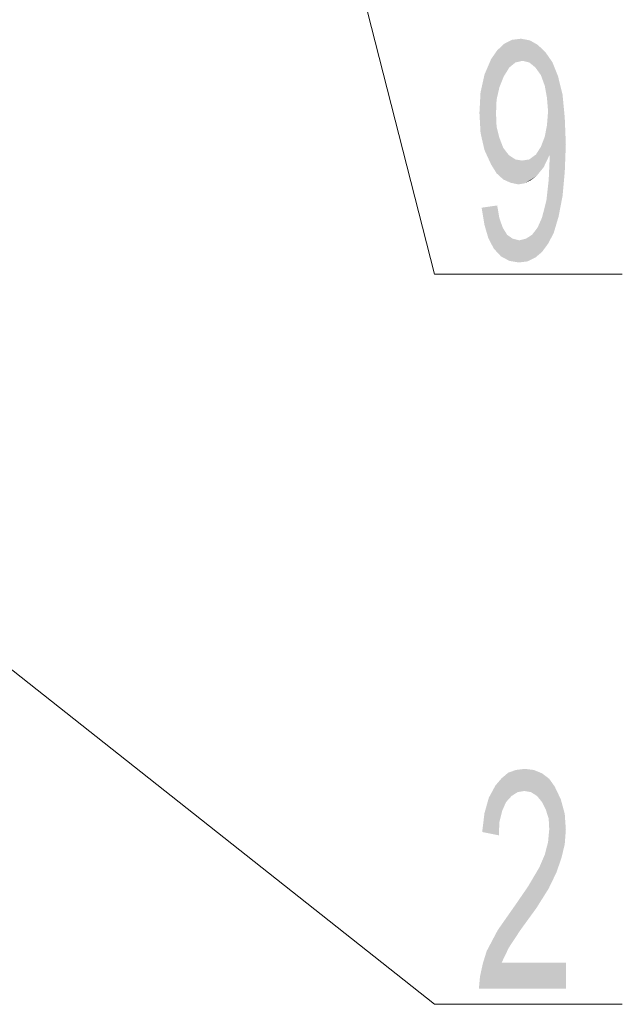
# Model space of a CAD drawing. Header units: millimetres. Extents: x -2603 to 1446, y -6775 to 6616.
# Tile 27 of 75: x -1004 to -916, y -5845 to -5703. Entities that reach past the tile are written whole.
import ezdxf

# ---------------------------------------------------------------- set-up
doc = ezdxf.new("R2010")
doc.units = ezdxf.units.MM
doc.layers.get('0').update_dxf_attribs({"color": 252})

msp = doc.modelspace()

# ---------------------------------------------------------------- hatches: boundary and pattern name
h = msp.add_hatch(color=7)
h.dxf.hatch_style = 2
h.paths.add_polyline_path([(-934.2, -5707), (-933.16, -5706.03), (-931.55, -5708.76)])
h = msp.add_hatch(color=7)
h.dxf.hatch_style = 2
h.paths.add_polyline_path([(-933.16, -5706.03), (-932.03, -5705.47), (-930.75, -5705.31)])
h = msp.add_hatch(color=7)
h.dxf.hatch_style = 2
h.paths.add_polyline_path([(-933.16, -5706.03), (-930.75, -5705.31), (-929.46, -5705.55)])
h = msp.add_hatch(color=7)
h.dxf.hatch_style = 2
h.paths.add_polyline_path([(-933.16, -5706.03), (-929.46, -5705.55), (-930.5, -5708.52)])
h = msp.add_hatch(color=7)
h.dxf.hatch_style = 2
h.paths.add_polyline_path([(-933.16, -5706.03), (-930.5, -5708.52), (-931.55, -5708.76)])
h = msp.add_hatch(color=7)
h.dxf.hatch_style = 2
h.paths.add_polyline_path([(-929.46, -5705.55), (-929.54, -5708.76), (-930.5, -5708.52)])
h = msp.add_hatch(color=7)
h.dxf.hatch_style = 2
h.paths.add_polyline_path([(-929.46, -5705.55), (-928.33, -5706.19), (-929.54, -5708.76)])
h = msp.add_hatch(color=7)
h.dxf.hatch_style = 2
h.paths.add_polyline_path([(-928.33, -5706.19), (-928.65, -5709.49), (-929.54, -5708.76)])
h = msp.add_hatch(color=7)
h.dxf.hatch_style = 2
h.paths.add_polyline_path([(-928.33, -5706.19), (-927.21, -5707.24), (-928.65, -5709.49)])
h = msp.add_hatch(color=7)
h.dxf.hatch_style = 2
h.paths.add_polyline_path([(-935.09, -5708.28), (-934.2, -5707), (-932.44, -5709.49)])
h = msp.add_hatch(color=7)
h.dxf.hatch_style = 2
h.paths.add_polyline_path([(-934.2, -5707), (-931.55, -5708.76), (-932.44, -5709.49)])
h = msp.add_hatch(color=7)
h.dxf.hatch_style = 2
h.paths.add_polyline_path([(-927.21, -5707.24), (-927.85, -5710.61), (-928.65, -5709.49)])
h = msp.add_hatch(color=7)
h.dxf.hatch_style = 2
h.paths.add_polyline_path([(-927.21, -5707.24), (-926.16, -5708.76), (-927.85, -5710.61)])
h = msp.add_hatch(color=7)
h.dxf.hatch_style = 2
h.paths.add_polyline_path([(-936.62, -5713.11), (-936.05, -5710.53), (-935.09, -5708.28)])
h = msp.add_hatch(color=7)
h.dxf.hatch_style = 2
h.paths.add_polyline_path([(-936.62, -5713.11), (-935.09, -5708.28), (-933.24, -5710.78)])
h = msp.add_hatch(color=7)
h.dxf.hatch_style = 2
h.paths.add_polyline_path([(-935.09, -5708.28), (-932.44, -5709.49), (-933.24, -5710.78)])
h = msp.add_hatch(color=7)
h.dxf.hatch_style = 2
h.paths.add_polyline_path([(-926.16, -5708.76), (-927.29, -5712.14), (-927.85, -5710.61)])
h = msp.add_hatch(color=7)
h.dxf.hatch_style = 2
h.paths.add_polyline_path([(-926.16, -5708.76), (-925.36, -5710.78), (-927.29, -5712.14)])
h = msp.add_hatch(color=7)
h.dxf.hatch_style = 2
h.paths.add_polyline_path([(-936.62, -5713.11), (-933.24, -5710.78), (-933.88, -5712.38)])
h = msp.add_hatch(color=7)
h.dxf.hatch_style = 2
h.paths.add_polyline_path([(-925.36, -5710.78), (-926.97, -5713.91), (-927.29, -5712.14)])
h = msp.add_hatch(color=7)
h.dxf.hatch_style = 2
h.paths.add_polyline_path([(-925.36, -5710.78), (-924.71, -5713.43), (-926.97, -5713.91)])
h = msp.add_hatch(color=7)
h.dxf.hatch_style = 2
h.paths.add_polyline_path([(-936.78, -5716.08), (-936.62, -5713.11), (-934.29, -5714.15)])
h = msp.add_hatch(color=7)
h.dxf.hatch_style = 2
h.paths.add_polyline_path([(-936.62, -5713.11), (-933.88, -5712.38), (-934.29, -5714.15)])
h = msp.add_hatch(color=7)
h.dxf.hatch_style = 2
h.paths.add_polyline_path([(-924.71, -5713.43), (-926.81, -5715.84), (-926.97, -5713.91)])
h = msp.add_hatch(color=7)
h.dxf.hatch_style = 2
h.paths.add_polyline_path([(-924.71, -5713.43), (-924.39, -5716.73), (-926.81, -5715.84)])
h = msp.add_hatch(color=7)
h.dxf.hatch_style = 2
h.paths.add_polyline_path([(-936.78, -5716.08), (-934.29, -5714.15), (-934.37, -5716.16)])
h = msp.add_hatch(color=7)
h.dxf.hatch_style = 2
h.paths.add_polyline_path([(-936.62, -5718.98), (-936.78, -5716.08), (-934.37, -5716.16)])
h = msp.add_hatch(color=7)
h.dxf.hatch_style = 2
h.paths.add_polyline_path([(-936.62, -5718.98), (-934.37, -5716.16), (-934.29, -5718.09)])
h = msp.add_hatch(color=7)
h.dxf.hatch_style = 2
h.paths.add_polyline_path([(-926.97, -5717.85), (-926.81, -5715.84), (-924.39, -5716.73)])
h = msp.add_hatch(color=7)
h.dxf.hatch_style = 2
h.paths.add_polyline_path([(-924.39, -5716.73), (-924.23, -5720.67), (-927.29, -5719.54)])
h = msp.add_hatch(color=7)
h.dxf.hatch_style = 2
h.paths.add_polyline_path([(-924.39, -5716.73), (-927.29, -5719.54), (-926.97, -5717.85)])
h = msp.add_hatch(color=7)
h.dxf.hatch_style = 2
h.paths.add_polyline_path([(-936.05, -5721.47), (-936.62, -5718.98), (-934.29, -5718.09)])
h = msp.add_hatch(color=7)
h.dxf.hatch_style = 2
h.paths.add_polyline_path([(-936.05, -5721.47), (-934.29, -5718.09), (-933.88, -5719.7)])
h = msp.add_hatch(color=7)
h.dxf.hatch_style = 2
h.paths.add_polyline_path([(-935.09, -5723.56), (-936.05, -5721.47), (-933.88, -5719.7)])
h = msp.add_hatch(color=7)
h.dxf.hatch_style = 2
h.paths.add_polyline_path([(-935.09, -5723.56), (-933.88, -5719.7), (-933.32, -5721.15)])
h = msp.add_hatch(color=7)
h.dxf.hatch_style = 2
h.paths.add_polyline_path([(-927.85, -5720.99), (-927.29, -5719.54), (-926.64, -5722.28)])
h = msp.add_hatch(color=7)
h.dxf.hatch_style = 2
h.paths.add_polyline_path([(-927.29, -5719.54), (-924.23, -5720.67), (-926.56, -5722.28)])
h = msp.add_hatch(color=7)
h.dxf.hatch_style = 2
h.paths.add_polyline_path([(-927.29, -5719.54), (-926.56, -5722.28), (-926.64, -5722.28)])
h = msp.add_hatch(color=7)
h.dxf.hatch_style = 2
h.paths.add_polyline_path([(-934.29, -5724.85), (-935.09, -5723.56), (-933.32, -5721.15)])
h = msp.add_hatch(color=7)
h.dxf.hatch_style = 2
h.paths.add_polyline_path([(-934.29, -5724.85), (-933.32, -5721.15), (-932.52, -5722.2)])
h = msp.add_hatch(color=7)
h.dxf.hatch_style = 2
h.paths.add_polyline_path([(-926.64, -5722.28), (-928.57, -5722.12), (-927.85, -5720.99)])
h = msp.add_hatch(color=7)
h.dxf.hatch_style = 2
h.paths.add_polyline_path([(-924.23, -5720.67), (-924.39, -5724.69), (-926.72, -5725.82)])
h = msp.add_hatch(color=7)
h.dxf.hatch_style = 2
h.paths.add_polyline_path([(-924.23, -5720.67), (-926.72, -5725.82), (-926.56, -5722.28)])
h = msp.add_hatch(color=7)
h.dxf.hatch_style = 2
h.paths.add_polyline_path([(-933.32, -5725.74), (-934.29, -5724.85), (-932.52, -5722.2)])
h = msp.add_hatch(color=7)
h.dxf.hatch_style = 2
h.paths.add_polyline_path([(-933.32, -5725.74), (-932.52, -5722.2), (-931.55, -5722.84)])
h = msp.add_hatch(color=7)
h.dxf.hatch_style = 2
h.paths.add_polyline_path([(-931.55, -5722.84), (-932.27, -5726.22), (-933.32, -5725.74)])
h = msp.add_hatch(color=7)
h.dxf.hatch_style = 2
h.paths.add_polyline_path([(-931.55, -5722.84), (-931.15, -5726.46), (-932.27, -5726.22)])
h = msp.add_hatch(color=7)
h.dxf.hatch_style = 2
h.paths.add_polyline_path([(-931.55, -5722.84), (-930.59, -5723), (-930.18, -5726.3)])
h = msp.add_hatch(color=7)
h.dxf.hatch_style = 2
h.paths.add_polyline_path([(-931.55, -5722.84), (-930.18, -5726.3), (-931.15, -5726.46)])
h = msp.add_hatch(color=7)
h.dxf.hatch_style = 2
h.paths.add_polyline_path([(-928.49, -5725.25), (-930.59, -5723), (-929.54, -5722.84)])
h = msp.add_hatch(color=7)
h.dxf.hatch_style = 2
h.paths.add_polyline_path([(-928.49, -5725.25), (-930.18, -5726.3), (-930.59, -5723)])
h = msp.add_hatch(color=7)
h.dxf.hatch_style = 2
h.paths.add_polyline_path([(-927.45, -5723.97), (-929.54, -5722.84), (-928.57, -5722.12)])
h = msp.add_hatch(color=7)
h.dxf.hatch_style = 2
h.paths.add_polyline_path([(-927.45, -5723.97), (-928.49, -5725.25), (-929.54, -5722.84)])
h = msp.add_hatch(color=7)
h.dxf.hatch_style = 2
h.paths.add_polyline_path([(-926.64, -5722.28), (-927.45, -5723.97), (-928.57, -5722.12)])
h = msp.add_hatch(color=7)
h.dxf.hatch_style = 2
h.paths.add_polyline_path([(-927.05, -5728.79), (-926.72, -5725.82), (-924.39, -5724.69)])
h = msp.add_hatch(color=7)
h.dxf.hatch_style = 2
h.paths.add_polyline_path([(-927.05, -5728.79), (-924.39, -5724.69), (-924.71, -5728.15)])
h = msp.add_hatch(color=7)
h.dxf.hatch_style = 2
h.paths.add_polyline_path([(-928.49, -5725.25), (-929.38, -5725.9), (-930.18, -5726.3)])
h = msp.add_hatch(color=7)
h.dxf.hatch_style = 2
h.paths.add_polyline_path([(-927.69, -5731.28), (-927.05, -5728.79), (-924.71, -5728.15)])
h = msp.add_hatch(color=7)
h.dxf.hatch_style = 2
h.paths.add_polyline_path([(-927.69, -5731.28), (-924.71, -5728.15), (-925.28, -5731.12)])
h = msp.add_hatch(color=7)
h.dxf.hatch_style = 2
h.paths.add_polyline_path([(-936.05, -5732.33), (-936.46, -5729.84), (-934.2, -5729.52)])
h = msp.add_hatch(color=7)
h.dxf.hatch_style = 2
h.paths.add_polyline_path([(-936.05, -5732.33), (-934.2, -5729.52), (-933.88, -5731.37)])
h = msp.add_hatch(color=7)
h.dxf.hatch_style = 2
h.paths.add_polyline_path([(-935.49, -5734.26), (-936.05, -5732.33), (-933.88, -5731.37)])
h = msp.add_hatch(color=7)
h.dxf.hatch_style = 2
h.paths.add_polyline_path([(-935.49, -5734.26), (-933.88, -5731.37), (-933.4, -5732.73)])
h = msp.add_hatch(color=7)
h.dxf.hatch_style = 2
h.paths.add_polyline_path([(-925.28, -5731.12), (-926.81, -5735.07), (-928.33, -5732.73)])
h = msp.add_hatch(color=7)
h.dxf.hatch_style = 2
h.paths.add_polyline_path([(-925.28, -5731.12), (-928.33, -5732.73), (-927.69, -5731.28)])
h = msp.add_hatch(color=7)
h.dxf.hatch_style = 2
h.paths.add_polyline_path([(-925.28, -5731.12), (-926, -5733.54), (-926.81, -5735.07)])
h = msp.add_hatch(color=7)
h.dxf.hatch_style = 2
h.paths.add_polyline_path([(-934.69, -5735.79), (-935.49, -5734.26), (-933.4, -5732.73)])
h = msp.add_hatch(color=7)
h.dxf.hatch_style = 2
h.paths.add_polyline_path([(-934.69, -5735.79), (-933.4, -5732.73), (-932.76, -5733.78)])
h = msp.add_hatch(color=7)
h.dxf.hatch_style = 2
h.paths.add_polyline_path([(-926.81, -5735.07), (-929.14, -5733.78), (-928.33, -5732.73)])
h = msp.add_hatch(color=7)
h.dxf.hatch_style = 2
h.paths.add_polyline_path([(-933.64, -5736.92), (-934.69, -5735.79), (-932.76, -5733.78)])
h = msp.add_hatch(color=7)
h.dxf.hatch_style = 2
h.paths.add_polyline_path([(-933.64, -5736.92), (-932.76, -5733.78), (-931.95, -5734.34)])
h = msp.add_hatch(color=7)
h.dxf.hatch_style = 2
h.paths.add_polyline_path([(-931.07, -5737.8), (-933.64, -5736.92), (-931.95, -5734.34)])
h = msp.add_hatch(color=7)
h.dxf.hatch_style = 2
h.paths.add_polyline_path([(-931.07, -5737.8), (-931.95, -5734.34), (-930.99, -5734.58)])
h = msp.add_hatch(color=7)
h.dxf.hatch_style = 2
h.paths.add_polyline_path([(-928.65, -5737.08), (-931.07, -5737.8), (-930.99, -5734.58)])
h = msp.add_hatch(color=7)
h.dxf.hatch_style = 2
h.paths.add_polyline_path([(-928.65, -5737.08), (-930.99, -5734.58), (-930.02, -5734.34)])
h = msp.add_hatch(color=7)
h.dxf.hatch_style = 2
h.paths.add_polyline_path([(-927.69, -5736.27), (-930.02, -5734.34), (-929.14, -5733.78)])
h = msp.add_hatch(color=7)
h.dxf.hatch_style = 2
h.paths.add_polyline_path([(-927.69, -5736.27), (-928.65, -5737.08), (-930.02, -5734.34)])
h = msp.add_hatch(color=7)
h.dxf.hatch_style = 2
h.paths.add_polyline_path([(-926.81, -5735.07), (-927.69, -5736.27), (-929.14, -5733.78)])
h = msp.add_hatch(color=7)
h.dxf.hatch_style = 2
h.paths.add_polyline_path([(-931.07, -5737.8), (-932.44, -5737.56), (-933.64, -5736.92)])
h = msp.add_hatch(color=7)
h.dxf.hatch_style = 2
h.paths.add_polyline_path([(-928.65, -5737.08), (-929.78, -5737.64), (-931.07, -5737.8)])
h = msp.add_hatch(color=7)
h.dxf.hatch_style = 2
h.paths.add_polyline_path([(-924.23, -5843.24), (-936.86, -5843.24), (-936.7, -5841.47), (-936.3, -5839.62), (-935.73, -5837.77), (-934.12, -5834.72), (-931.47, -5830.94), (-929.7, -5828.36), (-928.09, -5825.63), (-927.29, -5823.78), (-926.81, -5821.93), (-926.64, -5820.08), (-926.72, -5818.55), (-927.13, -5817.26), (-927.69, -5816.14), (-928.41, -5815.25), (-929.3, -5814.69), (-930.26, -5814.53), (-931.23, -5814.69), (-932.11, -5815.25), (-932.92, -5816.14), (-933.48, -5817.42), (-933.88, -5819.03), (-933.96, -5820.96), (-936.38, -5820.48), (-936.05, -5817.75), (-935.41, -5815.49), (-934.45, -5813.72), (-933.56, -5812.68), (-932.6, -5811.87), (-931.47, -5811.47), (-930.18, -5811.31), (-928.9, -5811.47), (-927.69, -5811.96), (-926.64, -5812.76), (-925.84, -5813.89), (-924.96, -5815.74), (-924.39, -5817.83), (-924.23, -5820.16), (-924.39, -5822.25), (-924.87, -5824.26), (-925.6, -5826.35), (-926.72, -5828.68), (-928.49, -5831.5), (-930.83, -5834.72), (-932.52, -5837.29), (-933.56, -5839.46), (-924.23, -5839.46)])

# ---------------------------------------------------------------- linework, layer by layer
at = {"color": 7, "lineweight": 0}
for points in [[(-943.29, -5739.49), (-993.16, -5544.29)], [(-943.29, -5845.49), (-1099.33, -5722.12)], [(-943.29, -5739.49), (-916.03, -5739.49)], [(-943.29, -5845.49), (-916.03, -5845.49)]]:
    msp.add_lwpolyline(points, dxfattribs=at)

doc.saveas('drawing.dxf')
